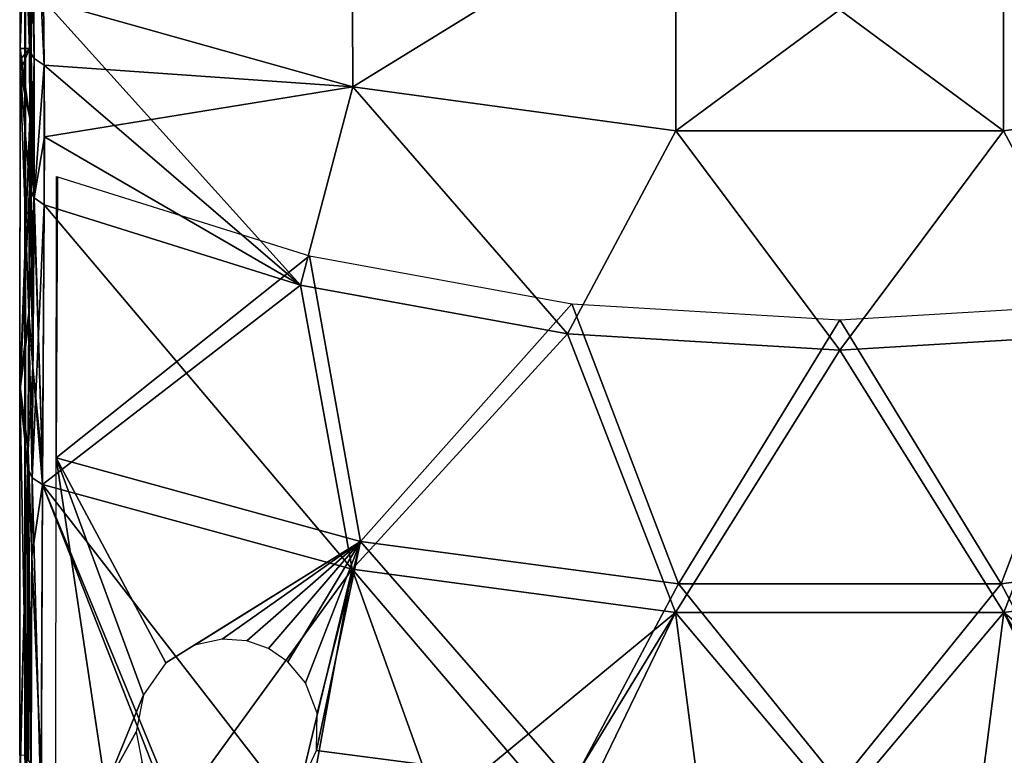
# Model space of a CAD drawing. Header units: millimetres. Extents: x -229 to 223, y -69 to 475.
# Tile 22 of 92: x -67 to 13, y 13 to 73. Entities that reach past the tile are written whole.
import ezdxf

# ---------------------------------------------------------------- set-up
doc = ezdxf.new("R2010")
doc.units = ezdxf.units.MM
doc.header["$LTSCALE"] = 65.185185
for name, color, linetype in [('105', 7, 'CONTINUOUS'), ('114', 7, 'CONTINUOUS'), ('118', 7, 'CONTINUOUS'), ('141', 7, 'CONTINUOUS'), ('142', 7, 'CONTINUOUS'), ('143', 7, 'CONTINUOUS'), ('144', 7, 'CONTINUOUS'), ('145', 7, 'CONTINUOUS'), ('146', 7, 'CONTINUOUS'), ('152', 7, 'CONTINUOUS'), ('165', 7, 'CONTINUOUS'), ('166', 7, 'CONTINUOUS'), ('167', 7, 'CONTINUOUS'), ('168', 7, 'CONTINUOUS'), ('169', 7, 'CONTINUOUS'), ('170', 7, 'CONTINUOUS'), ('171', 7, 'CONTINUOUS'), ('200', 7, 'CONTINUOUS'), ('201', 7, 'CONTINUOUS')]:
    doc.layers.add(name, color=color, linetype=linetype)

msp = doc.modelspace()

# ---------------------------------------------------------------- linework, layer by layer
at = {"layer": '105', "color": 7, "linetype": 'Continuous'}
for points in [[(-66.84, 70.938, 147.463), (-66.206, 90.696, 192.351), (-66.866, 92.67, 177.653), (-66.84, 70.938, 147.463)], [(-66.074, 70.938, 167.406), (-66.206, 90.696, 192.351), (-66.84, 70.938, 147.463), (-66.074, 70.938, 167.406)]]:
    msp.add_3dface(points, dxfattribs=at)
at = {"layer": '114', "color": 7, "linetype": 'Continuous'}
for points in [[(-64.939, 74.887, 175.631), (-39.715, 67.808, 180.955), (-39.788, 87.334, 204.469), (-64.939, 74.887, 175.631)], [(-39.788, 87.334, 204.469), (-39.715, 67.808, 180.955), (-13.39, 84.005, 207.509), (-39.788, 87.334, 204.469)], [(13.389, 84.005, 207.509), (39.715, 67.808, 180.956), (39.787, 87.334, 204.469), (13.389, 84.005, 207.509)], [(-39.715, 67.808, 180.955), (-13.365, 64.219, 183.656), (-13.39, 84.005, 207.509), (-39.715, 67.808, 180.955)], [(-13.365, 64.219, 183.656), (13.365, 64.219, 183.656), (-13.39, 84.005, 207.509), (-13.365, 64.219, 183.656)], [(-13.39, 84.005, 207.509), (13.365, 64.219, 183.656), (13.389, 84.005, 207.509), (-13.39, 84.005, 207.509)], [(13.365, 64.219, 183.656), (39.715, 67.808, 180.956), (13.389, 84.005, 207.509), (13.365, 64.219, 183.656)], [(-64.898, 69.574, 168.383), (-43.989, 51.645, 155.125), (-64.939, 74.887, 175.631), (-64.898, 69.574, 168.383)], [(-64.939, 74.887, 175.631), (-43.989, 51.645, 155.125), (-39.715, 67.808, 180.955), (-64.939, 74.887, 175.631)], [(-64.871, 63.73, 159.857), (-43.989, 51.645, 155.125), (-64.898, 69.574, 168.383), (-64.871, 63.73, 159.857)], [(-43.989, 51.645, 155.125), (-22.214, 47.671, 157.562), (-39.715, 67.808, 180.955), (-43.989, 51.645, 155.125)], [(-39.715, 67.808, 180.955), (-22.214, 47.671, 157.562), (-13.365, 64.219, 183.656), (-39.715, 67.808, 180.955)], [(13.365, 64.219, 183.656), (22.214, 47.671, 157.562), (39.715, 67.808, 180.956), (13.365, 64.219, 183.656)], [(-64.896, 58.182, 151.116), (-43.989, 51.645, 155.125), (-64.871, 63.73, 159.857), (-64.896, 58.182, 151.116)], [(-22.214, 47.671, 157.562), (0, 46.338, 158.38), (-13.365, 64.219, 183.656), (-22.214, 47.671, 157.562)], [(-13.365, 64.219, 183.656), (0, 46.338, 158.38), (13.365, 64.219, 183.656), (-13.365, 64.219, 183.656)], [(0, 46.338, 158.38), (22.214, 47.671, 157.562), (13.365, 64.219, 183.656), (0, 46.338, 158.38)]]:
    msp.add_3dface(points, dxfattribs=at)
at = {"layer": '118', "color": 7, "linetype": 'Continuous'}
for points in [[(-64.896, 58.182, 151.116), (-65.039, 35.393, 118.628), (-39.781, 28.465, 124.192), (-64.896, 58.182, 151.116)], [(-43.989, 51.645, 155.125), (-64.896, 58.182, 151.116), (-39.781, 28.465, 124.192), (-43.989, 51.645, 155.125)], [(-22.214, 47.671, 157.562), (-43.989, 51.645, 155.125), (-39.781, 28.465, 124.192), (-22.214, 47.671, 157.562)], [(-22.214, 47.671, 157.562), (-39.781, 28.465, 124.192), (-13.388, 24.951, 127.014), (-22.214, 47.671, 157.562)], [(0, 46.338, 158.38), (-22.214, 47.671, 157.562), (-13.388, 24.951, 127.014), (0, 46.338, 158.38)], [(22.214, 47.671, 157.562), (0, 46.338, 158.38), (13.387, 24.951, 127.014), (22.214, 47.671, 157.562)], [(22.214, 47.671, 157.562), (13.387, 24.951, 127.014), (39.78, 28.465, 124.192), (22.214, 47.671, 157.562)], [(0, 46.338, 158.38), (-13.388, 24.951, 127.014), (13.387, 24.951, 127.014), (0, 46.338, 158.38)], [(-65.135, 8.667, 89.284), (-54.587, 8.775, 95.415), (-65.039, 35.393, 118.628), (-65.135, 8.667, 89.284)], [(-54.587, 8.775, 95.415), (-44.473, 8.883, 100.24), (-65.039, 35.393, 118.628), (-54.587, 8.775, 95.415)], [(-65.039, 35.393, 118.628), (-44.473, 8.883, 100.24), (-39.781, 28.465, 124.192), (-65.039, 35.393, 118.628)], [(-44.473, 8.883, 100.24), (-23.122, 8.979, 107.053), (-39.781, 28.465, 124.192), (-44.473, 8.883, 100.24)], [(-39.781, 28.465, 124.192), (-23.122, 8.979, 107.053), (-13.388, 24.951, 127.014), (-39.781, 28.465, 124.192)], [(13.387, 24.951, 127.014), (32.762, 8.948, 104.525), (39.78, 28.465, 124.192), (13.387, 24.951, 127.014)], [(-23.122, 8.979, 107.053), (-11.334, 9.036, 108.988), (-13.388, 24.951, 127.014), (-23.122, 8.979, 107.053)], [(-11.334, 9.036, 108.988), (-0.001, 9.042, 109.586), (-13.388, 24.951, 127.014), (-11.334, 9.036, 108.988)], [(-13.388, 24.951, 127.014), (-0.001, 9.042, 109.586), (13.387, 24.951, 127.014), (-13.388, 24.951, 127.014)], [(-0.001, 9.042, 109.586), (21.107, 8.982, 107.468), (13.387, 24.951, 127.014), (-0.001, 9.042, 109.586)], [(21.107, 8.982, 107.468), (32.762, 8.948, 104.525), (13.387, 24.951, 127.014), (21.107, 8.982, 107.468)]]:
    msp.add_3dface(points, dxfattribs=at)
at = {"layer": '141', "color": 7, "linetype": 'Continuous'}
for points in [[(-65.725, 58.775, 150.759), (-66.073, 59.634, 150.236), (-66.151, 48.689, 133.523), (-65.725, 58.775, 150.759)], [(-65.868, 35.934, 118.195), (-65.725, 58.775, 150.759), (-66.151, 48.689, 133.523), (-65.868, 35.934, 118.195)], [(-65.725, 58.775, 150.759), (-65.868, 35.934, 118.195), (-65.714, 58.761, 150.767), (-65.725, 58.775, 150.759)], [(-65.868, 35.934, 118.195), (-64.896, 58.182, 151.116), (-65.714, 58.761, 150.767), (-65.868, 35.934, 118.195)], [(-65.039, 35.393, 118.628), (-64.896, 58.182, 151.116), (-65.868, 35.934, 118.195), (-65.039, 35.393, 118.628)], [(-66.215, 36.721, 117.553), (-65.868, 35.934, 118.195), (-66.151, 48.689, 133.523), (-66.215, 36.721, 117.553)], [(-66.311, 9.862, 88.049), (-65.965, 9.15, 88.785), (-66.215, 36.721, 117.553), (-66.311, 9.862, 88.049)], [(-65.965, 9.15, 88.785), (-65.868, 35.934, 118.195), (-66.215, 36.721, 117.553), (-65.965, 9.15, 88.785)], [(-65.135, 8.667, 89.284), (-65.868, 35.934, 118.195), (-65.965, 9.15, 88.785), (-65.135, 8.667, 89.284)], [(-65.135, 8.667, 89.284), (-65.039, 35.393, 118.628), (-65.868, 35.934, 118.195), (-65.135, 8.667, 89.284)]]:
    msp.add_3dface(points, dxfattribs=at)
at = {"layer": '142', "color": 7, "linetype": 'Continuous'}
for points in [[(-66.074, 70.938, 167.406), (-66.84, 70.938, 147.463), (-66.839, 69.998, 145.961), (-66.074, 70.938, 167.406)], [(-66.84, 69.062, 144.445), (-66.074, 70.938, 167.406), (-66.839, 69.998, 145.961), (-66.84, 69.062, 144.445)], [(-66.074, 70.938, 167.406), (-66.84, 69.062, 144.445), (-66.049, 65.221, 159.055), (-66.074, 70.938, 167.406)], [(-66.84, 69.062, 144.445), (-66.868, 42.954, 107.797), (-66.049, 65.221, 159.055), (-66.84, 69.062, 144.445)], [(-66.868, 42.954, 107.797), (-66.073, 59.634, 150.236), (-66.049, 65.221, 159.055), (-66.868, 42.954, 107.797)], [(-66.151, 48.689, 133.523), (-66.073, 59.634, 150.236), (-66.868, 42.954, 107.797), (-66.151, 48.689, 133.523)], [(-66.215, 36.721, 117.553), (-66.151, 48.689, 133.523), (-66.868, 42.954, 107.797), (-66.215, 36.721, 117.553)], [(-66.885, 11.807, 74.855), (-66.215, 36.721, 117.553), (-66.868, 42.954, 107.797), (-66.885, 11.807, 74.855)], [(-66.311, 9.862, 88.049), (-66.215, 36.721, 117.553), (-66.886, 10.625, 73.766), (-66.311, 9.862, 88.049)], [(-66.886, 10.625, 73.766), (-66.215, 36.721, 117.553), (-66.885, 11.807, 74.855), (-66.886, 10.625, 73.766)]]:
    msp.add_3dface(points, dxfattribs=at)
at = {"layer": '143', "color": 7, "linetype": 'Continuous'}
for points in [[(-66.4, 69.062, 144.445), (-66.457, 70.938, 143.295), (-66.457, 44.545, 106.268), (-66.4, 69.062, 144.445)], [(-66.4, 42.846, 107.666), (-66.4, 69.062, 144.445), (-66.457, 44.545, 106.268), (-66.4, 42.846, 107.666)], [(-66.457, 13.297, 73.236), (-66.4, 42.846, 107.666), (-66.457, 44.545, 106.268), (-66.457, 13.297, 73.236)], [(-66.4, 11.807, 74.855), (-66.4, 42.846, 107.666), (-66.457, 13.297, 73.236), (-66.4, 11.807, 74.855)]]:
    msp.add_3dface(points, dxfattribs=at)
at = {"layer": '144', "color": 7, "linetype": 'Continuous'}
for points in [[(-66.457, 70.938, 143.295), (-66.4, 91.629, 176.375), (-66.457, 93.339, 174.991), (-66.457, 70.938, 143.295)], [(-66.457, 70.938, 143.295), (-66.4, 69.062, 144.445), (-66.4, 91.629, 176.375), (-66.457, 70.938, 143.295)]]:
    msp.add_3dface(points, dxfattribs=at)
at = {"layer": '145', "color": 7, "linetype": 'Continuous'}
for points in [[(-65.725, 58.775, 150.759), (-66.074, 70.938, 167.406), (-66.049, 65.221, 159.055), (-65.725, 58.775, 150.759)], [(-66.074, 70.938, 167.406), (-65.725, 58.775, 150.759), (-65.961, 70.506, 167.713), (-66.074, 70.938, 167.406)], [(-65.961, 70.506, 167.713), (-65.725, 58.775, 150.759), (-65.712, 70.117, 167.992), (-65.961, 70.506, 167.713)], [(-65.725, 58.775, 150.759), (-65.714, 58.761, 150.767), (-65.712, 70.117, 167.992), (-65.725, 58.775, 150.759)], [(-65.714, 58.761, 150.767), (-64.898, 69.574, 168.383), (-65.712, 70.117, 167.992), (-65.714, 58.761, 150.767)], [(-64.896, 58.182, 151.116), (-64.898, 69.574, 168.383), (-65.714, 58.761, 150.767), (-64.896, 58.182, 151.116)], [(-64.896, 58.182, 151.116), (-64.871, 63.73, 159.857), (-64.898, 69.574, 168.383), (-64.896, 58.182, 151.116)], [(-66.073, 59.634, 150.236), (-65.725, 58.775, 150.759), (-66.049, 65.221, 159.055), (-66.073, 59.634, 150.236)]]:
    msp.add_3dface(points, dxfattribs=at)
at = {"layer": '146', "color": 7, "linetype": 'Continuous'}
for points in [[(-66.206, 90.696, 192.351), (-66.074, 70.938, 167.406), (-65.961, 70.506, 167.713), (-66.206, 90.696, 192.351)], [(-66.206, 90.696, 192.351), (-65.961, 70.506, 167.713), (-65.712, 70.117, 167.992), (-66.206, 90.696, 192.351)], [(-66.206, 90.696, 192.351), (-65.712, 70.117, 167.992), (-65.855, 89.935, 193.021), (-66.206, 90.696, 192.351)], [(-64.898, 69.574, 168.383), (-64.939, 74.887, 175.631), (-65.855, 89.935, 193.021), (-64.898, 69.574, 168.383)], [(-65.712, 70.117, 167.992), (-64.898, 69.574, 168.383), (-65.855, 89.935, 193.021), (-65.712, 70.117, 167.992)]]:
    msp.add_3dface(points, dxfattribs=at)
at = {"layer": '152', "color": 7, "linetype": 'Continuous'}
for points in [[(-63.919, 37.551, 117.041), (-63.895, 60.509, 149.69), (-63.805, 60.475, 149.711), (-63.919, 37.551, 117.041)], [(-43.252, 54.037, 153.658), (-63.919, 37.551, 117.041), (-63.805, 60.475, 149.711), (-43.252, 54.037, 153.658)], [(-39.098, 30.732, 122.513), (-63.919, 37.551, 117.041), (-43.252, 54.037, 153.658), (-39.098, 30.732, 122.513)], [(-21.842, 50.123, 156.058), (-39.098, 30.732, 122.513), (-43.252, 54.037, 153.658), (-21.842, 50.123, 156.058)], [(-13.158, 27.273, 125.289), (-39.098, 30.732, 122.513), (-21.842, 50.123, 156.058), (-13.158, 27.273, 125.289)], [(0, 48.81, 156.864), (-13.158, 27.273, 125.289), (-21.842, 50.123, 156.058), (0, 48.81, 156.864)], [(21.842, 50.123, 156.058), (13.158, 27.273, 125.289), (0, 48.81, 156.864), (21.842, 50.123, 156.058)], [(39.097, 30.732, 122.513), (13.158, 27.273, 125.289), (21.842, 50.123, 156.058), (39.097, 30.732, 122.513)], [(13.158, 27.273, 125.289), (-13.158, 27.273, 125.289), (0, 48.81, 156.864), (13.158, 27.273, 125.289)], [(-59.881, 10.706, 90.036), (-63.928, 10.663, 87.545), (-63.919, 37.551, 117.041), (-59.881, 10.706, 90.036)], [(-56.792, 18.224, 99.45), (-59.881, 10.706, 90.036), (-63.919, 37.551, 117.041), (-56.792, 18.224, 99.45)], [(-54.963, 20.825, 103.266), (-56.792, 18.224, 99.45), (-63.919, 37.551, 117.041), (-54.963, 20.825, 103.266)], [(-39.098, 30.732, 122.513), (-54.963, 20.825, 103.266), (-63.919, 37.551, 117.041), (-39.098, 30.732, 122.513)], [(-52.635, 22.278, 106.134), (-54.963, 20.825, 103.266), (-39.098, 30.732, 122.513), (-52.635, 22.278, 106.134)], [(-50.371, 22.773, 107.874), (-52.635, 22.278, 106.134), (-39.098, 30.732, 122.513), (-50.371, 22.773, 107.874)], [(-48.368, 22.62, 108.71), (-50.371, 22.773, 107.874), (-39.098, 30.732, 122.513), (-48.368, 22.62, 108.71)], [(-46.606, 22, 108.863), (-48.368, 22.62, 108.71), (-39.098, 30.732, 122.513), (-46.606, 22, 108.863)], [(-45.007, 20.919, 108.392), (-46.606, 22, 108.863), (-39.098, 30.732, 122.513), (-45.007, 20.919, 108.392)], [(-43.584, 19.219, 107.142), (-45.007, 20.919, 108.392), (-39.098, 30.732, 122.513), (-43.584, 19.219, 107.142)], [(-42.631, 16.747, 104.862), (-43.584, 19.219, 107.142), (-39.098, 30.732, 122.513), (-42.631, 16.747, 104.862)], [(-42.681, 13.691, 101.602), (-42.631, 16.747, 104.862), (-39.098, 30.732, 122.513), (-42.681, 13.691, 101.602)], [(-21.82, 10.968, 105.166), (-42.681, 13.691, 101.602), (-39.098, 30.732, 122.513), (-21.82, 10.968, 105.166)], [(-13.158, 27.273, 125.289), (-21.82, 10.968, 105.166), (-39.098, 30.732, 122.513), (-13.158, 27.273, 125.289)], [(39.097, 30.732, 122.513), (21.831, 10.968, 105.163), (13.158, 27.273, 125.289), (39.097, 30.732, 122.513)], [(0, 11.01, 107.445), (-21.82, 10.968, 105.166), (-13.158, 27.273, 125.289), (0, 11.01, 107.445)], [(13.158, 27.273, 125.289), (0, 11.01, 107.445), (-13.158, 27.273, 125.289), (13.158, 27.273, 125.289)], [(21.831, 10.968, 105.163), (0, 11.01, 107.445), (13.158, 27.273, 125.289), (21.831, 10.968, 105.163)], [(-57.376, 15.2, 95.974), (-59.881, 10.706, 90.036), (-56.792, 18.224, 99.45), (-57.376, 15.2, 95.974)], [(-56.888, 12.678, 93.692), (-59.881, 10.706, 90.036), (-57.376, 15.2, 95.974), (-56.888, 12.678, 93.692)], [(-44, 10.847, 98.126), (-42.681, 13.691, 101.602), (-21.82, 10.968, 105.166), (-44, 10.847, 98.126)]]:
    msp.add_3dface(points, dxfattribs=at)
at = {"layer": '165', "color": 7, "linetype": 'Continuous'}
for points in [[(-66.205, 90.694, -192.352), (-66.074, 70.938, -167.404), (-66.866, 92.67, -177.653), (-66.205, 90.694, -192.352)], [(-66.866, 92.67, -177.653), (-66.074, 70.938, -167.404), (-66.84, 70.938, -147.462), (-66.866, 92.67, -177.653)]]:
    msp.add_3dface(points, dxfattribs=at)
at = {"layer": '166', "color": 7, "linetype": 'Continuous'}
for points in [[(-66.074, 70.938, -167.404), (-66.205, 90.694, -192.352), (-65.854, 89.934, -193.022), (-66.074, 70.938, -167.404)], [(-66.074, 70.938, -167.404), (-65.854, 89.934, -193.022), (-65.961, 70.506, -167.713), (-66.074, 70.938, -167.404)], [(-65.961, 70.506, -167.713), (-65.854, 89.934, -193.022), (-65.712, 70.117, -167.992), (-65.961, 70.506, -167.713)], [(-65.854, 89.934, -193.022), (-64.939, 74.886, -175.631), (-64.898, 69.574, -168.383), (-65.854, 89.934, -193.022)], [(-65.712, 70.117, -167.992), (-65.854, 89.934, -193.022), (-64.898, 69.574, -168.383), (-65.712, 70.117, -167.992)]]:
    msp.add_3dface(points, dxfattribs=at)
at = {"layer": '167', "color": 7, "linetype": 'Continuous'}
for points in [[(-39.715, 67.808, -180.956), (-64.939, 74.886, -175.631), (-39.787, 87.334, -204.469), (-39.715, 67.808, -180.956)], [(-13.389, 84.005, -207.509), (-39.715, 67.808, -180.956), (-39.787, 87.334, -204.469), (-13.389, 84.005, -207.509)], [(39.788, 87.334, -204.469), (39.715, 67.808, -180.955), (13.39, 84.005, -207.509), (39.788, 87.334, -204.469)], [(-13.365, 64.219, -183.656), (-39.715, 67.808, -180.956), (-13.389, 84.005, -207.509), (-13.365, 64.219, -183.656)], [(13.39, 84.005, -207.509), (-13.365, 64.219, -183.656), (-13.389, 84.005, -207.509), (13.39, 84.005, -207.509)], [(13.365, 64.219, -183.656), (-13.365, 64.219, -183.656), (13.39, 84.005, -207.509), (13.365, 64.219, -183.656)], [(39.715, 67.808, -180.955), (13.365, 64.219, -183.656), (13.39, 84.005, -207.509), (39.715, 67.808, -180.955)], [(-64.898, 69.574, -168.383), (-64.939, 74.886, -175.631), (-39.715, 67.808, -180.956), (-64.898, 69.574, -168.383)], [(-64.898, 69.574, -168.383), (-39.715, 67.808, -180.956), (-64.873, 63.731, -159.857), (-64.898, 69.574, -168.383)], [(-39.715, 67.808, -180.956), (-43.989, 51.645, -155.125), (-64.873, 63.731, -159.857), (-39.715, 67.808, -180.956)], [(-22.214, 47.671, -157.562), (-43.989, 51.645, -155.125), (-39.715, 67.808, -180.956), (-22.214, 47.671, -157.562)], [(-13.365, 64.219, -183.656), (-22.214, 47.671, -157.562), (-39.715, 67.808, -180.956), (-13.365, 64.219, -183.656)], [(39.715, 67.808, -180.955), (22.214, 47.671, -157.562), (13.365, 64.219, -183.656), (39.715, 67.808, -180.955)], [(-43.989, 51.645, -155.125), (-64.897, 58.183, -151.116), (-64.873, 63.731, -159.857), (-43.989, 51.645, -155.125)], [(0, 46.338, -158.38), (-22.214, 47.671, -157.562), (-13.365, 64.219, -183.656), (0, 46.338, -158.38)], [(13.365, 64.219, -183.656), (0, 46.338, -158.38), (-13.365, 64.219, -183.656), (13.365, 64.219, -183.656)], [(22.214, 47.671, -157.562), (0, 46.338, -158.38), (13.365, 64.219, -183.656), (22.214, 47.671, -157.562)]]:
    msp.add_3dface(points, dxfattribs=at)
at = {"layer": '168', "color": 7, "linetype": 'Continuous'}
for points in [[(-66.074, 70.938, -167.404), (-65.961, 70.506, -167.713), (-66.049, 65.221, -159.055), (-66.074, 70.938, -167.404)], [(-66.049, 65.221, -159.055), (-65.961, 70.506, -167.713), (-66.072, 59.629, -150.239), (-66.049, 65.221, -159.055)], [(-66.072, 59.629, -150.239), (-65.961, 70.506, -167.713), (-65.962, 59.172, -150.517), (-66.072, 59.629, -150.239)], [(-65.961, 70.506, -167.713), (-65.712, 70.117, -167.992), (-65.962, 59.172, -150.517), (-65.961, 70.506, -167.713)], [(-65.962, 59.172, -150.517), (-65.712, 70.117, -167.992), (-65.724, 58.774, -150.759), (-65.962, 59.172, -150.517)], [(-65.724, 58.774, -150.759), (-65.712, 70.117, -167.992), (-65.714, 58.761, -150.767), (-65.724, 58.774, -150.759)], [(-65.712, 70.117, -167.992), (-64.898, 69.574, -168.383), (-65.714, 58.761, -150.767), (-65.712, 70.117, -167.992)], [(-64.898, 69.574, -168.383), (-64.873, 63.731, -159.857), (-65.714, 58.761, -150.767), (-64.898, 69.574, -168.383)], [(-64.873, 63.731, -159.857), (-64.897, 58.183, -151.116), (-65.714, 58.761, -150.767), (-64.873, 63.731, -159.857)]]:
    msp.add_3dface(points, dxfattribs=at)
at = {"layer": '169', "color": 7, "linetype": 'Continuous'}
for points in [[(-66.84, 70.938, -147.462), (-66.074, 70.938, -167.404), (-66.049, 65.221, -159.055), (-66.84, 70.938, -147.462)], [(-66.84, 70.938, -147.462), (-66.049, 65.221, -159.055), (-66.839, 69.998, -145.961), (-66.84, 70.938, -147.462)], [(-66.839, 69.998, -145.961), (-66.049, 65.221, -159.055), (-66.84, 69.062, -144.445), (-66.839, 69.998, -145.961)], [(-66.84, 69.062, -144.445), (-66.147, 49.378, -134.507), (-66.867, 43.588, -108.571), (-66.84, 69.062, -144.445)], [(-66.049, 65.221, -159.055), (-66.072, 59.629, -150.239), (-66.84, 69.062, -144.445), (-66.049, 65.221, -159.055)], [(-66.072, 59.629, -150.239), (-66.147, 49.378, -134.507), (-66.84, 69.062, -144.445), (-66.072, 59.629, -150.239)], [(-66.147, 49.378, -134.507), (-66.208, 38.217, -119.432), (-66.867, 43.588, -108.571), (-66.147, 49.378, -134.507)], [(-66.867, 43.588, -108.571), (-66.301, 13.297, -91.421), (-66.885, 13.286, -76.224), (-66.867, 43.588, -108.571)], [(-66.208, 38.217, -119.432), (-66.301, 13.297, -91.421), (-66.867, 43.588, -108.571), (-66.208, 38.217, -119.432)]]:
    msp.add_3dface(points, dxfattribs=at)
at = {"layer": '170', "color": 7, "linetype": 'Continuous'}
for points in [[(-66.147, 49.378, -134.507), (-66.072, 59.629, -150.239), (-65.82, 44.947, -130.015), (-66.147, 49.378, -134.507)], [(-66.072, 59.629, -150.239), (-65.962, 59.172, -150.517), (-65.82, 44.947, -130.015), (-66.072, 59.629, -150.239)], [(-65.962, 59.172, -150.517), (-65.724, 58.774, -150.759), (-65.82, 44.947, -130.015), (-65.962, 59.172, -150.517)], [(-65.82, 44.947, -130.015), (-65.724, 58.774, -150.759), (-65.031, 36.879, -120.499), (-65.82, 44.947, -130.015)], [(-65.724, 58.774, -150.759), (-65.714, 58.761, -150.767), (-65.031, 36.879, -120.499), (-65.724, 58.774, -150.759)], [(-65.714, 58.761, -150.767), (-64.897, 58.183, -151.116), (-65.031, 36.879, -120.499), (-65.714, 58.761, -150.767)], [(-66.208, 38.217, -119.432), (-66.147, 49.378, -134.507), (-65.82, 44.947, -130.015), (-66.208, 38.217, -119.432)], [(-66.208, 38.217, -119.432), (-65.82, 44.947, -130.015), (-65.895, 29.513, -110.437), (-66.208, 38.217, -119.432)], [(-65.895, 29.513, -110.437), (-65.82, 44.947, -130.015), (-65.039, 35.393, -118.628), (-65.895, 29.513, -110.437)], [(-65.039, 35.393, -118.628), (-65.82, 44.947, -130.015), (-65.031, 36.879, -120.499), (-65.039, 35.393, -118.628)], [(-66.301, 13.297, -91.421), (-66.208, 38.217, -119.432), (-66.198, 12.917, -91.802), (-66.301, 13.297, -91.421)], [(-66.208, 38.217, -119.432), (-65.895, 29.513, -110.437), (-65.953, 12.572, -92.148), (-66.208, 38.217, -119.432)], [(-66.208, 38.217, -119.432), (-65.953, 12.572, -92.148), (-66.198, 12.917, -91.802), (-66.208, 38.217, -119.432)], [(-65.128, 12.082, -92.636), (-65.895, 29.513, -110.437), (-65.039, 35.393, -118.628), (-65.128, 12.082, -92.636)], [(-65.953, 12.572, -92.148), (-65.895, 29.513, -110.437), (-65.128, 12.082, -92.636), (-65.953, 12.572, -92.148)]]:
    msp.add_3dface(points, dxfattribs=at)
at = {"layer": '171', "color": 7, "linetype": 'Continuous'}
for points in [[(-64.897, 58.183, -151.116), (-43.989, 51.645, -155.125), (-65.039, 35.393, -118.628), (-64.897, 58.183, -151.116)], [(-64.897, 58.183, -151.116), (-65.039, 35.393, -118.628), (-65.031, 36.879, -120.499), (-64.897, 58.183, -151.116)], [(-65.039, 35.393, -118.628), (-43.989, 51.645, -155.125), (-39.78, 28.465, -124.192), (-65.039, 35.393, -118.628)], [(-43.989, 51.645, -155.125), (-22.214, 47.671, -157.562), (-39.78, 28.465, -124.192), (-43.989, 51.645, -155.125)], [(-22.214, 47.671, -157.562), (-13.387, 24.951, -127.014), (-39.78, 28.465, -124.192), (-22.214, 47.671, -157.562)], [(-22.214, 47.671, -157.562), (0, 46.338, -158.38), (-13.387, 24.951, -127.014), (-22.214, 47.671, -157.562)], [(0, 46.338, -158.38), (22.214, 47.671, -157.562), (13.388, 24.951, -127.014), (0, 46.338, -158.38)], [(22.214, 47.671, -157.562), (39.781, 28.465, -124.192), (13.388, 24.951, -127.014), (22.214, 47.671, -157.562)], [(0, 46.338, -158.38), (13.388, 24.951, -127.014), (-13.387, 24.951, -127.014), (0, 46.338, -158.38)], [(-65.128, 12.082, -92.636), (-65.039, 35.393, -118.628), (-65.13, 8.666, -89.286), (-65.128, 12.082, -92.636)], [(-65.13, 8.666, -89.286), (-65.039, 35.393, -118.628), (-54.068, 8.786, -95.692), (-65.13, 8.666, -89.286)], [(-54.068, 8.786, -95.692), (-65.039, 35.393, -118.628), (-39.78, 28.465, -124.192), (-54.068, 8.786, -95.692)], [(-43.334, 8.888, -100.714), (-54.068, 8.786, -95.692), (-39.78, 28.465, -124.192), (-43.334, 8.888, -100.714)], [(-32.762, 8.948, -104.525), (-43.334, 8.888, -100.714), (-39.78, 28.465, -124.192), (-32.762, 8.948, -104.525)], [(-13.387, 24.951, -127.014), (-32.762, 8.948, -104.525), (-39.78, 28.465, -124.192), (-13.387, 24.951, -127.014)], [(39.781, 28.465, -124.192), (23.122, 8.979, -107.053), (13.388, 24.951, -127.014), (39.781, 28.465, -124.192)], [(-21.107, 8.982, -107.468), (-32.762, 8.948, -104.525), (-13.387, 24.951, -127.014), (-21.107, 8.982, -107.468)], [(0.001, 9.042, -109.586), (-21.107, 8.982, -107.468), (-13.387, 24.951, -127.014), (0.001, 9.042, -109.586)], [(13.388, 24.951, -127.014), (0.001, 9.042, -109.586), (-13.387, 24.951, -127.014), (13.388, 24.951, -127.014)], [(11.334, 9.036, -108.988), (0.001, 9.042, -109.586), (13.388, 24.951, -127.014), (11.334, 9.036, -108.988)], [(23.122, 8.979, -107.053), (11.334, 9.036, -108.988), (13.388, 24.951, -127.014), (23.122, 8.979, -107.053)]]:
    msp.add_3dface(points, dxfattribs=at)
at = {"layer": '200', "color": 7, "linetype": 'Continuous'}
for points in [[(-66.458, 44.545, -106.268), (-66.458, 70.938, -143.295), (-66.4, 42.846, -107.666), (-66.458, 44.545, -106.268)], [(-66.4, 42.846, -107.666), (-66.458, 70.938, -143.295), (-66.4, 69.062, -144.445), (-66.4, 42.846, -107.666)], [(-66.458, 13.297, -73.236), (-66.458, 44.545, -106.268), (-66.4, 11.807, -74.855), (-66.458, 13.297, -73.236)], [(-66.4, 11.807, -74.855), (-66.458, 44.545, -106.268), (-66.4, 42.846, -107.666), (-66.4, 11.807, -74.855)]]:
    msp.add_3dface(points, dxfattribs=at)
at = {"layer": '201', "color": 7, "linetype": 'Continuous'}
for points in [[(-66.4, 69.062, -144.445), (-66.458, 70.938, -143.295), (-66.458, 93.339, -174.991), (-66.4, 69.062, -144.445)], [(-66.4, 69.062, -144.445), (-66.458, 93.339, -174.991), (-66.4, 91.629, -176.375), (-66.4, 69.062, -144.445)]]:
    msp.add_3dface(points, dxfattribs=at)

doc.saveas('drawing.dxf')
